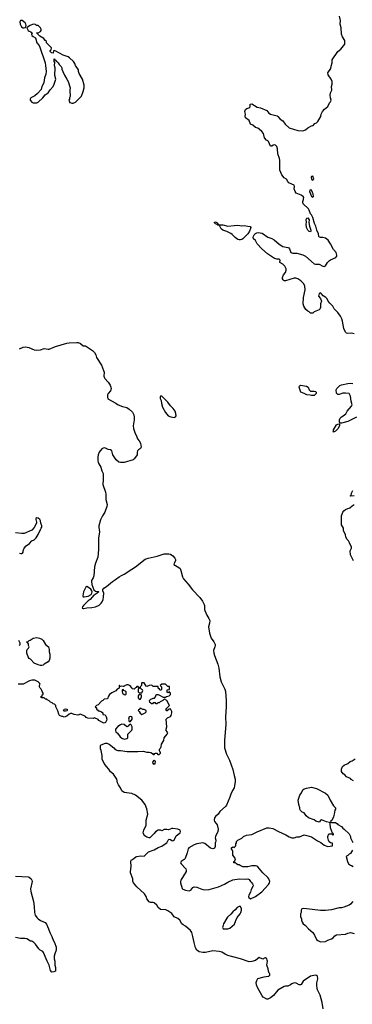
# Model space of a CAD drawing. Header units: inches. Extents: x 1793441 to 1900654, y 320892 to 470514.
# Tile 68 of 99: x 1871716 to 1877040, y 397101 to 412882. Entities that reach past the tile are written whole.
import ezdxf

# ---------------------------------------------------------------- set-up
doc = ezdxf.new("R2010")
doc.units = ezdxf.units.IN
doc.header["$MEASUREMENT"] = 0
for name, color, linetype in [('B8379', 7, 'Continuous'), ('B8470', 7, 'Continuous'), ('B8471', 7, 'Continuous')]:
    doc.layers.add(name, color=color, linetype=linetype)

msp = doc.modelspace()

# ---------------------------------------------------------------- linework, layer by layer
at = {"layer": 'B8379', "color": 5}
for points, elevation in [([(1876573, 397030), (1876559, 397130), (1876526, 397246), (1876481, 397330), (1876477, 397350), (1876473, 397410), (1876475, 397445), (1876490, 397510), (1876482, 397550), (1876470, 397562), (1876450, 397565), (1876424, 397564), (1876369, 397550), (1876253, 397470), (1876221, 397419), (1876210, 397411), (1876190, 397415), (1876141, 397441), (1876110, 397447), (1876070, 397431), (1876049, 397410), (1876010, 397391), (1875970, 397391), (1875950, 397384), (1875850, 397327), (1875778, 397242), (1875730, 397205), (1875690, 397183), (1875670, 397183), (1875615, 397215), (1875597, 397237), (1875521, 397370), (1875508, 397410), (1875503, 397450), (1875510, 397482), (1875530, 397513), (1875630, 397541), (1875694, 397550), (1875706, 397554), (1875722, 397570), (1875722, 397590), (1875710, 397602), (1875699, 397630), (1875694, 397670), (1875674, 397730), (1875681, 397790), (1875679, 397810), (1875670, 397831), (1875650, 397845), (1875630, 397842), (1875618, 397830), (1875606, 397826), (1875550, 397851), (1875490, 397804), (1875430, 397784), (1875390, 397780), (1875250, 397828), (1875130, 397859), (1875050, 397885), (1875004, 397904), (1874950, 397935), (1874910, 397948), (1874810, 397957), (1874690, 397933), (1874650, 397933), (1874590, 397944), (1874551, 397970), (1874528, 398008), (1874507, 398090), (1874490, 398190), (1874470, 398250), (1874450, 398284), (1874372, 398352), (1874332, 398372), (1874313, 398393), (1874281, 398450), (1874250, 398475), (1874190, 398503), (1874150, 398555), (1874090, 398601), (1874054, 398614), (1873970, 398618), (1873932, 398650), (1873911, 398691), (1873870, 398726), (1873850, 398731), (1873810, 398731), (1873790, 398745), (1873751, 398790), (1873741, 398830), (1873716, 398870), (1873590, 398984), (1873536, 399050), (1873528, 399072), (1873525, 399110), (1873490, 399210), (1873488, 399230), (1873502, 399310), (1873496, 399390), (1873502, 399410), (1873510, 399418), (1873544, 399436), (1873576, 399464), (1873591, 399469), (1873650, 399480), (1873710, 399473), (1873745, 399515), (1873777, 399543), (1873870, 399574), (1873930, 399616), (1873990, 399635), (1874047, 399670), (1874070, 399690), (1874091, 399730), (1874110, 399749), (1874130, 399742), (1874150, 399724), (1874170, 399719), (1874190, 399729), (1874221, 399799), (1874285, 399850), (1874291, 399870), (1874285, 399890), (1874250, 399906), (1874170, 399921), (1874150, 399917), (1874097, 399897), (1874070, 399905), (1874030, 399901), (1873990, 399882), (1873970, 399891), (1873930, 399891), (1873890, 399865), (1873870, 399838), (1873798, 399770), (1873787, 399767), (1873750, 399778), (1873720, 399800), (1873702, 399822), (1873691, 399850), (1873701, 399890), (1873739, 399970), (1873743, 399990), (1873742, 400000)], 220), ([(1874859, 400000), (1874877, 399977), (1874895, 399910), (1874888, 399870), (1874851, 399790), (1874847, 399770), (1874858, 399730), (1874856, 399710), (1874847, 399690), (1874843, 399630), (1874835, 399605), (1874824, 399596), (1874810, 399592), (1874770, 399604), (1874679, 399679), (1874650, 399690), (1874551, 399670), (1874510, 399657), (1874426, 399610), (1874413, 399590), (1874398, 399530), (1874364, 399436), (1874350, 399420), (1874301, 399390), (1874292, 399370), (1874299, 399350), (1874377, 399270), (1874382, 399250), (1874381, 399230), (1874298, 399090), (1874291, 399070), (1874291, 399050), (1874319, 398959), (1874330, 398946), (1874372, 398932), (1874430, 398921), (1874455, 398930), (1874490, 398975), (1874510, 398985), (1874550, 398976), (1874630, 398945), (1874670, 398938), (1874750, 398941), (1874896, 398984), (1874993, 399027), (1875050, 399060), (1875130, 399094), (1875230, 399113), (1875330, 399106), (1875370, 399111), (1875390, 399102), (1875411, 399071), (1875432, 399050), (1875445, 399030), (1875451, 399010), (1875446, 398990), (1875421, 398939), (1875410, 398898), (1875382, 398850), (1875380, 398830), (1875386, 398810), (1875410, 398791), (1875492, 398830), (1875590, 398904), (1875699, 399021), (1875714, 399050), (1875718, 399070), (1875706, 399110), (1875690, 399131), (1875607, 399207), (1875530, 399302), (1875510, 399316), (1875490, 399320), (1875430, 399320), (1875370, 399303), (1875290, 399304), (1875245, 399325), (1875230, 399338), (1875210, 399338), (1875186, 399350), (1875170, 399366), (1875150, 399366), (1875146, 399370), (1875146, 399390), (1875162, 399398), (1875168, 399430), (1875150, 399466), (1875126, 399490), (1875126, 399550), (1875116, 399576), (1875106, 399590), (1875106, 399610), (1875130, 399622), (1875150, 399614), (1875170, 399634), (1875178, 399650), (1875178, 399670), (1875188, 399690), (1875188, 399710), (1875210, 399732), (1875270, 399762), (1875298, 399790), (1875349, 399811), (1875430, 399824), (1875515, 399865), (1875670, 399927), (1875710, 399930), (1875770, 399919), (1875861, 399870), (1875979, 399819), (1876030, 399787), (1876070, 399771), (1876110, 399771), (1876150, 399786), (1876194, 399786), (1876270, 399818), (1876310, 399805), (1876350, 399798), (1876390, 399785), (1876483, 399723), (1876535, 399695), (1876590, 399651), (1876650, 399632), (1876722, 399638), (1876726, 399650), (1876722, 399682), (1876690, 399686), (1876670, 399706), (1876658, 399730), (1876648, 399772), (1876648, 399792), (1876667, 399833), (1876714, 399834), (1876730, 399814), (1876738, 399822), (1876738, 399830), (1876730, 399846), (1876726, 399846), (1876689, 399929), (1876686, 400000)], 240), ([(1876792, 400000), (1876797, 399997), (1876810, 399982), (1876870, 399952), (1876890, 399922), (1876912, 399910), (1876990, 399834), (1877011, 399791), (1877012, 399770), (1877050, 399694)], 240), ([(1877045, 399570), (1877010, 399518), (1876991, 399509), (1876970, 399488), (1876945, 399475), (1876942, 399470), (1876963, 399390), (1876981, 399350), (1877010, 399331), (1877030, 399326), (1877052, 399310)], 240), ([(1871650, 399157), (1871850, 399144), (1871870, 399137), (1871899, 399110), (1871911, 399090), (1871915, 399070), (1871890, 398950), (1871896, 398910), (1871937, 398750), (1871949, 398670), (1871953, 398573), (1871965, 398530), (1871988, 398490), (1872010, 398470), (1872050, 398443), (1872125, 398410), (1872147, 398387), (1872178, 398310), (1872196, 398250), (1872230, 398189), (1872252, 398130), (1872275, 398090), (1872299, 398019), (1872302, 397970), (1872276, 397910), (1872270, 397870), (1872270, 397830), (1872277, 397790), (1872277, 397730), (1872289, 397690), (1872288, 397632), (1872260, 397620), (1872230, 397618), (1872210, 397642), (1872186, 397726), (1872153, 397793), (1872142, 397830), (1872098, 397930), (1872085, 397945), (1872044, 397970), (1872021, 397990), (1871970, 398063), (1871944, 398090), (1871911, 398110), (1871890, 398111), (1871828, 398148), (1871796, 398156), (1871730, 398157), (1871650, 398169)], 220), ([(1877050, 398749), (1877013, 398707), (1876990, 398690), (1876903, 398657), (1876870, 398649), (1876828, 398648), (1876710, 398616), (1876610, 398605), (1876530, 398604), (1876265, 398635), (1876234, 398630), (1876222, 398610), (1876222, 398570), (1876212, 398550), (1876212, 398510), (1876225, 398470), (1876225, 398450), (1876237, 398417), (1876252, 398390), (1876290, 398365), (1876341, 398310), (1876407, 398250), (1876437, 398210), (1876470, 398141), (1876490, 398121), (1876530, 398103), (1876610, 398106), (1876651, 398129), (1876710, 398150), (1876733, 398167), (1876762, 398198), (1876790, 398215), (1876930, 398227), (1876970, 398243), (1877010, 398251), (1877073, 398233)], 240)]:
    msp.add_lwpolyline(points, dxfattribs=dict(at, elevation=elevation))
at = {"layer": 'B8379', "color": 5, "elevation": 240}
msp.add_lwpolyline([(1875230, 398669), (1875195, 398650), (1875166, 398614), (1875130, 398584), (1875096, 398544), (1875043, 398497), (1875030, 398479), (1874980, 398390), (1874966, 398350), (1874965, 398330), (1874971, 398311), (1875030, 398308), (1875050, 398311), (1875078, 398322), (1875156, 398384), (1875177, 398443), (1875199, 398490), (1875245, 398550), (1875254, 398570), (1875266, 398610), (1875266, 398630), (1875258, 398658), (1875250, 398669)], close=True, dxfattribs=at)
at = {"layer": 'B8470', "color": 5}
for points, elevation in [([(1877070, 407847), (1877030, 407860), (1876970, 407853), (1876950, 407857), (1876934, 407874), (1876906, 407930), (1876886, 408050), (1876873, 408090), (1876850, 408132), (1876808, 408190), (1876750, 408250), (1876727, 408290), (1876679, 408339), (1876656, 408370), (1876638, 408410), (1876619, 408430), (1876576, 408456), (1876550, 408489), (1876530, 408502), (1876510, 408495), (1876498, 408450), (1876531, 408411), (1876545, 408370), (1876531, 408329), (1876534, 408270), (1876519, 408241), (1876508, 408232), (1876430, 408198), (1876410, 408178), (1876370, 408178), (1876350, 408198), (1876328, 408210), (1876296, 408236), (1876264, 408290), (1876253, 408330), (1876257, 408430), (1876287, 408553), (1876283, 408610), (1876262, 408650), (1876215, 408695), (1876170, 408727), (1876139, 408739), (1876110, 408737), (1875970, 408697), (1875950, 408699), (1875935, 408710), (1875924, 408730), (1875925, 408750), (1875941, 408790), (1875973, 408830), (1875982, 408870), (1875982, 408890), (1875962, 408930), (1875930, 408964), (1875881, 408990), (1875886, 409030), (1875870, 409046), (1875830, 409042), (1875795, 409055), (1875682, 409130), (1875590, 409208), (1875517, 409290), (1875490, 409343), (1875461, 409370), (1875453, 409390), (1875457, 409410), (1875468, 409432), (1875490, 409455), (1875510, 409467), (1875532, 409472), (1875598, 409458), (1875690, 409395), (1875750, 409377), (1875790, 409353), (1875870, 409286), (1875930, 409245), (1876010, 409231), (1876024, 409224), (1876036, 409210), (1876055, 409150), (1876090, 409142), (1876150, 409142), (1876250, 409113), (1876290, 409090), (1876430, 408971), (1876450, 408964), (1876510, 408964), (1876570, 408931), (1876590, 408926), (1876610, 408936), (1876646, 408990), (1876677, 409023), (1876690, 409033), (1876775, 409070), (1876794, 409090), (1876794, 409110), (1876781, 409150), (1876739, 409199), (1876692, 409290), (1876652, 409350), (1876610, 409382), (1876570, 409392), (1876530, 409390), (1876516, 409396), (1876507, 409407), (1876502, 409450), (1876473, 409510), (1876456, 409570), (1876434, 409614), (1876410, 409709), (1876390, 409754), (1876372, 409772), (1876352, 409830), (1876340, 409850), (1876256, 409930), (1876247, 409947), (1876246, 409970), (1876257, 410000)], 240), ([(1871710, 407609), (1871770, 407634), (1871810, 407638), (1871862, 407630), (1871950, 407593), (1871987, 407587), (1872050, 407592), (1872110, 407613), (1872170, 407601), (1872190, 407602), (1872290, 407642), (1872470, 407697), (1872510, 407705), (1872630, 407710), (1872650, 407709), (1872690, 407692), (1872730, 407657), (1872770, 407654), (1872786, 407646), (1872880, 407580), (1872911, 407550), (1872934, 407510), (1872948, 407470), (1873025, 407345), (1873060, 407260), (1873066, 407230), (1873062, 407170), (1873069, 407150), (1873080, 407130), (1873134, 407074), (1873163, 407023), (1873175, 406990), (1873178, 406970), (1873168, 406932), (1873131, 406890), (1873123, 406870), (1873121, 406830), (1873127, 406807), (1873255, 406735), (1873291, 406710), (1873362, 406682), (1873430, 406665), (1873470, 406641), (1873521, 406590), (1873543, 406550), (1873548, 406510), (1873550, 406470), (1873534, 406370), (1873537, 406330), (1873563, 406250), (1873588, 406210), (1873603, 406163), (1873630, 406131), (1873650, 406096), (1873659, 406030), (1873651, 406009), (1873618, 405990), (1873603, 405970), (1873595, 405950), (1873595, 405910), (1873587, 405890), (1873550, 405845), (1873530, 405830), (1873390, 405787), (1873330, 405785), (1873304, 405790), (1873261, 405830), (1873209, 405910), (1873189, 405970), (1873170, 405989), (1873134, 405994), (1873090, 406015), (1873070, 406019), (1873050, 406015), (1873030, 406002), (1872990, 405948), (1872971, 405910), (1872965, 405870), (1872966, 405810), (1872971, 405790), (1872983, 405763), (1873015, 405710), (1873031, 405650), (1873051, 405609), (1873053, 405490), (1873045, 405455), (1873045, 405430), (1873087, 405310), (1873095, 405275), (1873093, 405190), (1873115, 405110), (1873110, 405079), (1873078, 404990), (1873042, 404930), (1873012, 404868), (1872984, 404770), (1872982, 404750), (1872993, 404673), (1872975, 404570), (1872980, 404390), (1872965, 404270), (1872927, 404170), (1872915, 404110), (1872902, 403970), (1872890, 403934), (1872867, 403893), (1872864, 403876), (1872870, 403830), (1872903, 403743), (1872930, 403721), (1872976, 403716), (1872985, 403710), (1872938, 403682), (1872926, 403670), (1872901, 403659), (1872843, 403590), (1872814, 403566), (1872739, 403490), (1872723, 403470), (1872718, 403450), (1872730, 403444), (1872744, 403444), (1872790, 403456), (1872870, 403458), (1872928, 403472), (1872990, 403499), (1873022, 403530), (1873035, 403550), (1873050, 403590), (1873058, 403630), (1873061, 403690), (1873046, 403730), (1873049, 403750), (1873064, 403770), (1873104, 403796), (1873202, 403878), (1873252, 403908), (1873310, 403952), (1873345, 403975), (1873390, 403995), (1873510, 404077), (1873570, 404110), (1873727, 404233), (1873770, 404250), (1873919, 404281), (1874030, 404320), (1874103, 404323), (1874130, 404315), (1874170, 404288), (1874202, 404250), (1874212, 404228), (1874208, 404210), (1874187, 404170), (1874186, 404150), (1874264, 404104), (1874284, 404084), (1874296, 404056), (1874323, 403950), (1874338, 403918), (1874413, 403833), (1874483, 403743), (1874602, 403622), (1874643, 403563), (1874668, 403510), (1874672, 403490), (1874672, 403430), (1874679, 403410), (1874710, 403339), (1874746, 403286), (1874759, 403250), (1874755, 403210), (1874738, 403150), (1874752, 403050), (1874781, 402970), (1874825, 402910), (1874843, 402870), (1874846, 402850), (1874842, 402830), (1874819, 402770), (1874822, 402730), (1874834, 402690), (1874890, 402550), (1874904, 402490), (1874920, 402350), (1874940, 402270), (1875001, 402150), (1875010, 402112), (1875020, 401970), (1875020, 401870), (1875013, 401710), (1875014, 401590), (1874996, 401330), (1874995, 401210), (1875027, 401110), (1875075, 401015), (1875130, 400865), (1875149, 400770), (1875167, 400710), (1875167, 400670), (1875157, 400603), (1875148, 400572), (1875123, 400530), (1875097, 400470), (1875082, 400418), (1875026, 400294), (1875010, 400269), (1874921, 400190), (1874891, 400150), (1874848, 400112), (1874835, 400090), (1874831, 400050), (1874835, 400030), (1874859, 400000)], 240), ([(1877110, 406510), (1876970, 406442), (1876870, 406415), (1876853, 406413), (1876840, 406420), (1876836, 406436), (1876836, 406470), (1876847, 406493), (1876870, 406517), (1876894, 406530), (1876937, 406563), (1876961, 406610), (1877030, 406685), (1877039, 406710), (1877021, 406770), (1877010, 406848), (1876990, 406888), (1876930, 406898), (1876890, 406895), (1876830, 406875), (1876810, 406875), (1876790, 406898), (1876782, 406950), (1876795, 406970), (1876842, 407018), (1876870, 407031), (1876970, 407053), (1877010, 407058), (1877050, 407053)], 240), ([(1877068, 405248), (1877010, 405246), (1877006, 405250), (1877022, 405258), (1877028, 405292), (1877050, 405334)], 240), ([(1877062, 404210), (1877010, 404306), (1877009, 404370), (1877028, 404410), (1877028, 404430), (1876998, 404498), (1876978, 404530), (1876958, 404550), (1876938, 404590), (1876929, 404630), (1876902, 404690), (1876898, 404730), (1876870, 404786), (1876869, 404930), (1876889, 404990), (1876904, 405010), (1876929, 405030), (1876970, 405050), (1876989, 405051), (1877003, 405057), (1877039, 405090), (1877069, 405110)], 240), ([(1871710, 404333), (1871735, 404325), (1871750, 404324), (1871762, 404330), (1871770, 404346), (1871771, 404369), (1871786, 404410), (1871818, 404450), (1871873, 404487), (1871910, 404529), (1871950, 404545), (1871981, 404579), (1872013, 404630), (1872049, 404711), (1872062, 404730), (1872070, 404750), (1872070, 404770), (1872055, 404810), (1872048, 404850), (1872038, 404870), (1872010, 404895), (1871990, 404899), (1871974, 404886), (1871973, 404870), (1871986, 404830), (1871983, 404810), (1871950, 404741), (1871910, 404702), (1871790, 404647), (1871750, 404645), (1871650, 404660)], 220), ([(1871706, 402850), (1871721, 402870), (1871725, 402890), (1871702, 402930)], 220), ([(1873742, 400000), (1873738, 400050), (1873766, 400150), (1873751, 400231), (1873723, 400303), (1873672, 400372), (1873570, 400450), (1873510, 400479), (1873390, 400494), (1873350, 400521), (1873328, 400570), (1873297, 400617), (1873282, 400650), (1873270, 400711), (1873216, 400790), (1873168, 400828), (1873141, 400870), (1873105, 400910), (1873070, 400961), (1873036, 401030), (1873034, 401090), (1873019, 401170), (1873010, 401194), (1873007, 401233), (1873011, 401249), (1873022, 401258), (1873090, 401285), (1873110, 401286), (1873149, 401270), (1873222, 401210), (1873245, 401185), (1873289, 401169), (1873331, 401169), (1873434, 401154), (1873607, 401153), (1873690, 401159), (1873750, 401142), (1873790, 401142), (1873816, 401136), (1873842, 401122), (1873850, 401106), (1873870, 401106), (1873878, 401122), (1873890, 401126), (1873910, 401126), (1873927, 401107), (1873950, 401106), (1873970, 401126), (1873972, 401130), (1873954, 401170), (1873954, 401190), (1873970, 401206), (1873982, 401230), (1873985, 401270), (1874022, 401330), (1874026, 401374), (1874078, 401430), (1874086, 401450), (1874078, 401470), (1874061, 401490), (1874058, 401510), (1874071, 401550), (1874062, 401670), (1874082, 401690), (1874130, 401715), (1874141, 401730), (1874151, 401770), (1874151, 401791), (1874130, 401834), (1874107, 401833), (1874076, 401804), (1874070, 401802), (1874062, 401810), (1874062, 401830), (1874070, 401846), (1874114, 401890), (1874071, 401971), (1874033, 401993), (1874027, 401993), (1874006, 401970), (1873966, 401950), (1873950, 401934), (1873927, 401933), (1873910, 401914), (1873898, 401918), (1873890, 401934), (1873850, 401934), (1873842, 401918), (1873830, 401914), (1873818, 401918), (1873813, 401933), (1873798, 401938), (1873794, 401970), (1873814, 401990), (1873830, 401998), (1873850, 402006), (1873873, 402007), (1873892, 402028), (1873898, 402062), (1873910, 402066), (1873930, 402066), (1873956, 402056), (1874010, 402026), (1874050, 402026), (1874064, 402036), (1874090, 402038), (1874110, 402046), (1874132, 402068), (1874132, 402092), (1874118, 402098), (1874110, 402114), (1874102, 402098), (1874090, 402094), (1874074, 402110), (1874074, 402130), (1874078, 402142), (1874113, 402147), (1874113, 402193), (1874090, 402194), (1874050, 402234), (1873990, 402234), (1873966, 402210), (1873986, 402190), (1873986, 402150), (1873982, 402138), (1873970, 402134), (1873958, 402138), (1873953, 402153), (1873934, 402170), (1873934, 402190), (1873930, 402194), (1873850, 402194), (1873830, 402214), (1873788, 402212), (1873750, 402194), (1873738, 402198), (1873710, 402254), (1873670, 402254), (1873666, 402250), (1873666, 402210), (1873646, 402190), (1873642, 402178), (1873630, 402174), (1873618, 402178), (1873610, 402194), (1873590, 402194), (1873582, 402178), (1873570, 402174), (1873550, 402154), (1873518, 402158), (1873512, 402172), (1873498, 402178), (1873493, 402193), (1873474, 402210), (1873450, 402222), (1873430, 402222), (1873396, 402204), (1873387, 402193), (1873370, 402192), (1873350, 402202), (1873330, 402194), (1873318, 402198), (1873314, 402210), (1873309, 402211), (1873308, 402170), (1873278, 402150), (1873254, 402126), (1873190, 402092), (1873156, 402064), (1873140, 402040), (1873122, 401998), (1873068, 401992), (1873046, 401970), (1873023, 401957), (1872970, 401902), (1872946, 401890), (1872926, 401870), (1872946, 401850), (1872947, 401827), (1872962, 401822), (1872970, 401806), (1872990, 401806), (1873026, 401790), (1873046, 401770), (1873047, 401747), (1873082, 401742), (1873098, 401710), (1873109, 401670), (1873105, 401650), (1873090, 401618), (1873070, 401607), (1873050, 401611), (1873030, 401621), (1872985, 401650), (1872970, 401665), (1872912, 401692), (1872890, 401682), (1872805, 401685), (1872780, 401700), (1872770, 401712), (1872690, 401752), (1872646, 401734), (1872590, 401745), (1872550, 401762), (1872530, 401762), (1872510, 401752), (1872470, 401718), (1872430, 401705), (1872407, 401713), (1872393, 401713), (1872354, 401730), (1872342, 401750), (1872325, 401805), (1872294, 401870), (1872294, 401890), (1872274, 401910), (1872250, 401914), (1872234, 401930), (1872210, 401942), (1872190, 401962), (1872158, 401978), (1872150, 401994), (1872130, 401994), (1872110, 402014), (1872070, 402014), (1872058, 402018), (1872054, 402030), (1872073, 402047), (1872078, 402062), (1872093, 402067), (1872093, 402087), (1872073, 402113), (1872072, 402132), (1872062, 402150), (1872045, 402165), (1872032, 402190), (1872032, 402210), (1872042, 402230), (1872034, 402250), (1872014, 402270), (1871957, 402297), (1871910, 402298), (1871875, 402285), (1871770, 402232), (1871690, 402234)], 220), ([(1877060, 400680), (1877023, 400703), (1877010, 400718), (1876950, 400748), (1876920, 400780), (1876896, 400796), (1876868, 400830), (1876868, 400870), (1876884, 400910), (1876910, 400936), (1876970, 400958), (1877009, 400990), (1877038, 401002), (1877086, 401034)], 240), ([(1876686, 400000), (1876686, 400010), (1876676, 400016), (1876630, 400025), (1876550, 400058), (1876532, 400048), (1876510, 400018), (1876455, 400035), (1876430, 400055), (1876338, 400090), (1876302, 400122), (1876270, 400168), (1876240, 400180), (1876210, 400208), (1876202, 400230), (1876202, 400250), (1876183, 400303), (1876174, 400370), (1876201, 400450), (1876229, 400491), (1876250, 400538), (1876270, 400554), (1876305, 400565), (1876390, 400581), (1876470, 400561), (1876610, 400486), (1876650, 400451), (1876685, 400370), (1876742, 400282), (1876771, 400250), (1876772, 400230), (1876762, 400210), (1876751, 400149), (1876737, 400103), (1876713, 400047), (1876694, 400030), (1876698, 400018), (1876710, 400014), (1876770, 400014), (1876792, 400000)], 240)]:
    msp.add_lwpolyline(points, dxfattribs=dict(at, elevation=elevation))
for points, elevation in [([(1876370, 409482), (1876350, 409489), (1876330, 409509), (1876309, 409550), (1876301, 409610), (1876305, 409630), (1876303, 409677), (1876310, 409702), (1876330, 409705), (1876350, 409672), (1876346, 409630), (1876357, 409570), (1876376, 409510), (1876376, 409490)], 240), ([(1874913, 409593), (1874970, 409596), (1875050, 409571), (1875150, 409584), (1875210, 409586), (1875270, 409580), (1875310, 409584), (1875370, 409570), (1875407, 409567), (1875415, 409550), (1875413, 409533), (1875395, 409490), (1875370, 409452), (1875290, 409370), (1875270, 409358), (1875250, 409353), (1875230, 409352), (1875210, 409360), (1875167, 409390), (1875118, 409438), (1875094, 409454), (1875030, 409489), (1874969, 409510), (1874942, 409530), (1874918, 409570), (1874918, 409578), (1874908, 409588), (1874886, 409590), (1874878, 409598), (1874850, 409609), (1874828, 409632), (1874850, 409642), (1874872, 409630), (1874894, 409610), (1874898, 409598)], 240), ([(1876390, 406926), (1876430, 406930), (1876450, 406921), (1876461, 406910), (1876461, 406890), (1876448, 406872), (1876430, 406861), (1876390, 406856), (1876364, 406864), (1876315, 406870), (1876272, 406892), (1876217, 406910), (1876190, 406990), (1876194, 407010), (1876210, 407023), (1876305, 407010), (1876332, 406992), (1876349, 406949), (1876370, 406930)], 240), ([(1873990, 406846), (1873970, 406846), (1873962, 406830), (1873962, 406810), (1873980, 406780), (1873986, 406730), (1874001, 406670), (1874050, 406585), (1874094, 406534), (1874134, 406514), (1874190, 406506), (1874210, 406518), (1874219, 406530), (1874217, 406570), (1874204, 406610), (1874173, 406650), (1874132, 406692), (1874089, 406750)], 260), ([(1876750, 406275), (1876742, 406278), (1876730, 406269), (1876738, 406282), (1876737, 406310), (1876770, 406363), (1876790, 406386), (1876810, 406399), (1876830, 406402), (1876837, 406397), (1876836, 406370), (1876810, 406326), (1876770, 406289)], 240), ([(1872790, 403799), (1872773, 403787), (1872736, 403710), (1872724, 403650), (1872731, 403631), (1872750, 403630), (1872810, 403644), (1872861, 403670), (1872873, 403690), (1872876, 403710), (1872870, 403730), (1872854, 403754), (1872833, 403773)], 240), ([(1872050, 402529), (1872010, 402542), (1871948, 402570), (1871888, 402630), (1871865, 402645), (1871849, 402670), (1871829, 402730), (1871829, 402771), (1871835, 402785), (1871858, 402810), (1871866, 402830), (1871858, 402850), (1871856, 402876), (1871842, 402902), (1871826, 402910), (1871850, 402914), (1871866, 402930), (1871883, 402937), (1871930, 402971), (1871990, 402978), (1872034, 402970), (1872070, 402951), (1872091, 402930), (1872131, 402870), (1872176, 402830), (1872185, 402790), (1872185, 402750), (1872196, 402710), (1872196, 402650), (1872185, 402610), (1872170, 402588), (1872106, 402554), (1872090, 402538), (1872070, 402529)], 220), ([(1873370, 402146), (1873358, 402142), (1873354, 402110), (1873362, 402090), (1873390, 402065), (1873410, 402062), (1873418, 402070), (1873418, 402110), (1873410, 402118), (1873387, 402127)], 220), ([(1873650, 402166), (1873618, 402162), (1873613, 402147), (1873614, 402110), (1873630, 402094), (1873670, 402094), (1873686, 402130), (1873682, 402142), (1873670, 402146)], 220), ([(1873630, 402066), (1873613, 402047), (1873613, 402013), (1873630, 401994), (1873650, 401994), (1873668, 402030), (1873667, 402047), (1873662, 402062)], 220), ([(1872430, 401798), (1872418, 401810), (1872430, 401832), (1872450, 401838), (1872474, 401830), (1872474, 401810), (1872470, 401806), (1872450, 401798)], 220), ([(1873650, 401846), (1873638, 401842), (1873632, 401828), (1873618, 401822), (1873614, 401810), (1873630, 401794), (1873645, 401765), (1873670, 401745), (1873726, 401770), (1873738, 401790), (1873738, 401810), (1873710, 401828), (1873688, 401828)], 220), ([(1873490, 401715), (1873470, 401708), (1873456, 401670), (1873470, 401634), (1873490, 401632), (1873515, 401670), (1873519, 401690), (1873510, 401708)], 220), ([(1873490, 401588), (1873470, 401578), (1873450, 401558), (1873430, 401546), (1873387, 401587), (1873350, 401588), (1873330, 401582), (1873288, 401552), (1873251, 401510), (1873248, 401490), (1873255, 401470), (1873284, 401444), (1873323, 401390), (1873350, 401366), (1873390, 401352), (1873430, 401362), (1873447, 401373), (1873446, 401430), (1873510, 401494), (1873518, 401510), (1873518, 401550), (1873500, 401580)], 220), ([(1873870, 400946), (1873849, 400970), (1873850, 400994), (1873870, 401014), (1873882, 400990), (1873880, 400960)], 220)]:
    msp.add_lwpolyline(points, close=True, dxfattribs=dict(at, elevation=elevation))
at = {"layer": 'B8471', "color": 5}
for points, elevation in [([(1871753, 412870), (1871726, 412870), (1871716, 412850), (1871721, 412810), (1871744, 412770), (1871770, 412751), (1871790, 412751), (1871805, 412755), (1871810, 412762), (1871816, 412764), (1871821, 412790), (1871816, 412810), (1871803, 412830)], 260), ([(1871930, 412809), (1871882, 412790), (1871840, 412760), (1871832, 412750), (1871852, 412710), (1871870, 412698), (1871894, 412690), (1871914, 412670), (1871905, 412655), (1871912, 412630), (1871930, 412612), (1871971, 412591), (1871991, 412510), (1872026, 412466), (1872040, 412440), (1872122, 412190), (1872130, 412150), (1872140, 412050), (1872133, 412010), (1872111, 411950), (1872104, 411876), (1872093, 411847), (1872071, 411810), (1872059, 411761), (1872001, 411699), (1871958, 411662), (1871892, 411630), (1871882, 411610), (1871882, 411590), (1871910, 411558), (1871930, 411551), (1871970, 411547), (1871990, 411551), (1872010, 411561), (1872085, 411630), (1872124, 411676), (1872172, 411708), (1872203, 411757), (1872249, 411810), (1872269, 411850), (1872294, 411930), (1872276, 411990), (1872282, 412110), (1872275, 412150), (1872278, 412198), (1872268, 412212), (1872266, 412250), (1872270, 412254), (1872278, 412238), (1872290, 412234), (1872298, 412218), (1872310, 412214), (1872332, 412190), (1872345, 412165), (1872382, 412130), (1872391, 412111), (1872391, 412090), (1872405, 412050), (1872431, 411991), (1872471, 411930), (1872491, 411891), (1872522, 411790), (1872518, 411750), (1872522, 411650), (1872513, 411627), (1872512, 411608), (1872502, 411590), (1872514, 411566), (1872514, 411554), (1872526, 411554), (1872550, 411542), (1872570, 411542), (1872610, 411562), (1872703, 411657), (1872734, 411730), (1872749, 411790), (1872749, 411830), (1872719, 411930), (1872670, 412018), (1872659, 412050), (1872657, 412077), (1872609, 412150), (1872598, 412178), (1872578, 412210), (1872513, 412273), (1872490, 412289), (1872414, 412314), (1872296, 412376), (1872270, 412386), (1872258, 412382), (1872253, 412347), (1872226, 412350), (1872206, 412370), (1872206, 412390), (1872222, 412398), (1872226, 412430), (1872146, 412510), (1872146, 412530), (1872116, 412556), (1872100, 412580), (1872036, 412616), (1872006, 412650), (1872002, 412662), (1871986, 412670), (1871990, 412674), (1872010, 412674), (1872050, 412694), (1872058, 412710), (1872058, 412730), (1872048, 412750), (1872010, 412788), (1871986, 412790), (1871967, 412807)], 260), ([(1876410, 410373), (1876390, 410369), (1876384, 410350), (1876390, 410321), (1876410, 410309), (1876425, 410330)], 240), ([(1876370, 410157), (1876361, 410150), (1876357, 410130), (1876371, 410090), (1876389, 410049), (1876410, 410040), (1876421, 410050), (1876413, 410090), (1876402, 410110), (1876390, 410149)], 240)]:
    msp.add_lwpolyline(points, close=True, dxfattribs=dict(at, elevation=elevation))
at = {"layer": 'B8471', "color": 5, "elevation": 240}
msp.add_lwpolyline([(1876257, 410000), (1876261, 410010), (1876262, 410030), (1876253, 410050), (1876224, 410070), (1876144, 410104), (1876128, 410130), (1876111, 410170), (1876117, 410210), (1876109, 410229), (1876070, 410244), (1876027, 410267), (1876007, 410290), (1875986, 410326), (1875948, 410348), (1875910, 410393), (1875878, 410470), (1875883, 410630), (1875877, 410657), (1875847, 410730), (1875843, 410810), (1875832, 410850), (1875810, 410869), (1875790, 410875), (1875771, 410869), (1875750, 410855), (1875730, 410855), (1875697, 410930), (1875690, 410939), (1875669, 410950), (1875636, 410990), (1875618, 411058), (1875592, 411092), (1875550, 411130), (1875530, 411141), (1875490, 411152), (1875450, 411190), (1875412, 411210), (1875387, 411267), (1875329, 411310), (1875324, 411330), (1875329, 411369), (1875319, 411410), (1875330, 411442), (1875350, 411458), (1875386, 411470), (1875400, 411480), (1875408, 411490), (1875408, 411530), (1875430, 411531), (1875518, 411478), (1875570, 411467), (1875670, 411425), (1875706, 411386), (1875730, 411370), (1875839, 411339), (1875851, 411331), (1875887, 411287), (1875930, 411260), (1875966, 411206), (1876030, 411151), (1876170, 411104), (1876250, 411098), (1876290, 411118), (1876330, 411151), (1876390, 411182), (1876414, 411186), (1876443, 411217), (1876466, 411230), (1876488, 411252), (1876535, 411330), (1876544, 411370), (1876564, 411410), (1876594, 411446), (1876649, 411490), (1876675, 411550), (1876690, 411565), (1876700, 411590), (1876690, 411630), (1876686, 411670), (1876690, 411710), (1876712, 411750), (1876710, 411810), (1876716, 411850), (1876716, 411890), (1876702, 411930), (1876656, 411996), (1876651, 412030), (1876698, 412102), (1876701, 412139), (1876716, 412190), (1876720, 412240), (1876810, 412370), (1876858, 412410), (1876923, 412490), (1876919, 412550), (1876885, 412605), (1876868, 412648), (1876862, 412750), (1876845, 412810), (1876849, 412871), (1876836, 412936)], dxfattribs=at)

doc.saveas('drawing.dxf')
